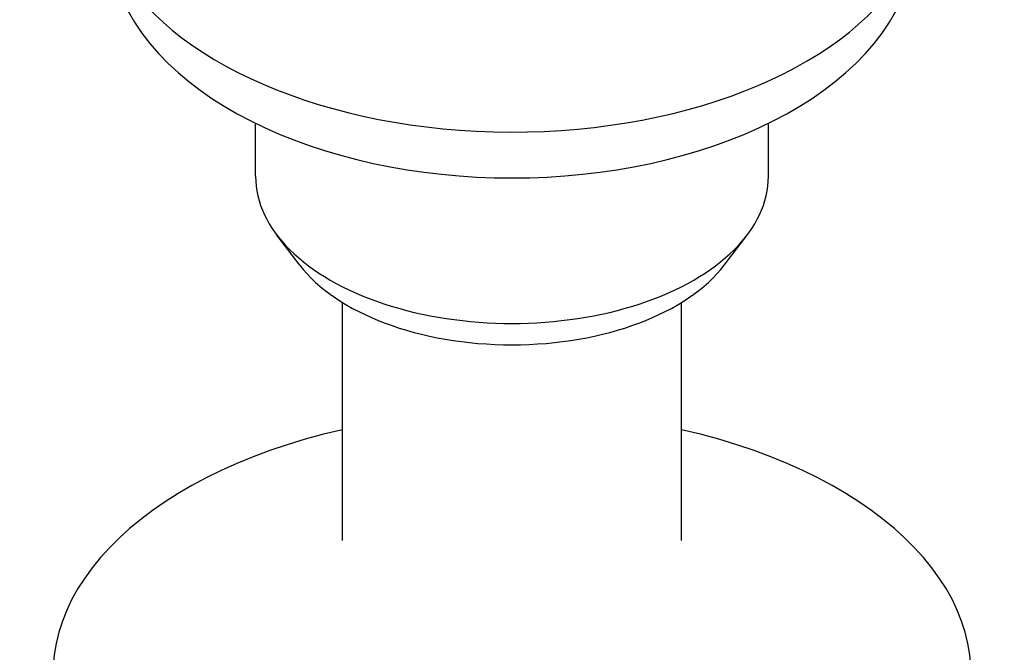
# Model space of a CAD drawing. Header units: millimetres. Extents: x 212 to 520, y 1 to 446.
# Tile 22 of 24: x 453 to 512, y 241 to 279. Entities that reach past the tile are written whole.
import ezdxf

# ---------------------------------------------------------------- set-up
doc = ezdxf.new("R2010")
doc.units = ezdxf.units.MM
doc.layers.add('Detail', color=2, linetype='Continuous')

msp = doc.modelspace()

# ---------------------------------------------------------------- linework, layer by layer
at = {"layer": 'Detail'}
for p, q in [((467.223, 269.444), (467.223, 272.647)), ((498.225, 269.444), (498.225, 272.647)), ((469.89, 264.081), (468.515, 265.89)), ((495.558, 264.081), (496.933, 265.89)), ((472.474, 247.424), (472.474, 261.821)), ((492.974, 247.424), (492.974, 261.821))]:
    msp.add_line(p, q, dxfattribs=at)
at = {"layer": 'Detail', "flags": 128}
msp.add_lwpolyline([(459.513, 279.417), (459.906, 278.752), (460.346, 278.105), (460.831, 277.479), (461.358, 276.872), (461.927, 276.286), (462.535, 275.721), (463.182, 275.178), (463.865, 274.656), (464.582, 274.156), (465.333, 273.679), (466.116, 273.225), (466.929, 272.793), (467.771, 272.386), (468.641, 272.002), (469.536, 271.643), (470.455, 271.309), (471.397, 270.999), (472.359, 270.716), (473.341, 270.458), (474.339, 270.226), (475.353, 270.021), (476.381, 269.843), (477.42, 269.691), (478.469, 269.567), (479.526, 269.47), (480.588, 269.401), (481.655, 269.36), (482.724, 269.346), (483.793, 269.36), (484.859, 269.401), (485.922, 269.47), (486.979, 269.567), (488.028, 269.691), (489.067, 269.843), (490.095, 270.021), (491.109, 270.226), (492.107, 270.458), (493.089, 270.716), (494.051, 270.999), (494.993, 271.309), (495.912, 271.643), (496.807, 272.002), (497.676, 272.386), (498.518, 272.793), (499.332, 273.225), (500.115, 273.679), (500.866, 274.156), (501.583, 274.656), (502.266, 275.178), (502.912, 275.721), (503.521, 276.286), (504.089, 276.872), (504.617, 277.478), (505.102, 278.105), (505.542, 278.752), (505.935, 279.417)], dxfattribs=at)
at = {"layer": 'Detail'}
for centre, major_axis, start_param, end_param in [((482.724, 286.459), (-25, 0), 0.284007, 2.84917), ((482.724, 269.444), (-15.501, 0), 0, 3.141593), ((482.724, 267.291), (14.001, 0), 3.552778, 5.872), ((482.724, 239.339), (-27.75, 0), 5.090719, 10.617244)]:
    msp.add_ellipse(centre, major_axis=major_axis, ratio=0.573576, start_param=start_param, end_param=end_param, dxfattribs=at)

doc.saveas('drawing.dxf')
